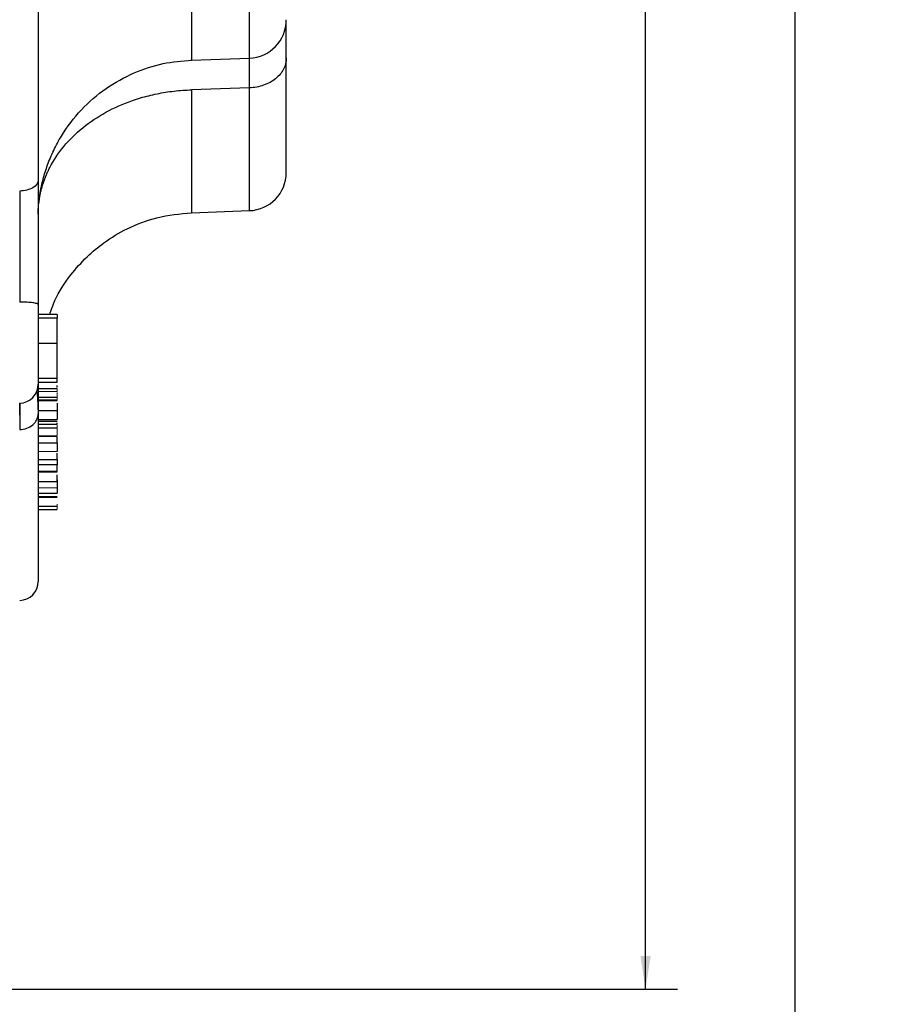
# Model space of a CAD drawing. Header units: inches. Extents: x 0.3 to 34.1, y 0.2 to 21.7.
# Tile 23 of 36: x 25.6 to 29, y 4.9 to 8.8. Entities that reach past the tile are written whole.
import ezdxf

# ---------------------------------------------------------------- set-up
doc = ezdxf.new("R2010")
doc.units = ezdxf.units.IN
doc.header["$MEASUREMENT"] = 0
doc.layers.add('SLD-0', color=7, linetype='Continuous', lineweight=25)
doc.styles.add('SLDTEXTSTYLE0', font='TXT', dxfattribs={"width": 0.75})
doc.dimstyles.new('SLDDIMSTYLE0', dxfattribs={"dimtxt": 0.125, "dimasz": 0.13, "dimexe": 0, "dimexo": 0.0625, "dimgap": 0.03125, "dimtad": 0, "dimtih": 1, "dimtoh": 1, "dimlfac": 0.8, "dimrnd": 1e-09, "dimzin": 12, "dimdsep": 46, "dimtxsty": 'SLDTEXTSTYLE0', "dimsah": 1, "dimcen": 0.09, "dimadec": 0, "dimazin": 3, "dimtfac": 1, "dimtofl": 0, "dimtmove": 0, "dimatfit": 3, "dimfxl": 1, "dimfrac": 2, "dimtolj": 1, "dimtzin": 12, "dimarcsym": 0})
doc.dimstyles.new('SLDDIMSTYLE1', dxfattribs={"dimtxt": 0.125, "dimasz": 0.13, "dimexe": 0, "dimexo": 0.0625, "dimgap": 0.03125, "dimtad": 0, "dimtih": 1, "dimtoh": 1, "dimlfac": 0.8, "dimrnd": 1e-09, "dimzin": 4, "dimdsep": 46, "dimtxsty": 'SLDTEXTSTYLE0', "dimsah": 1, "dimcen": 0.09, "dimadec": 0, "dimazin": 1, "dimtfac": 1, "dimtofl": 0, "dimtmove": 0, "dimatfit": 3, "dimfxl": 1, "dimfrac": 2, "dimtolj": 1, "dimtzin": 12, "dimarcsym": 0})

# ---------------------------------------------------------------- blocks, each defined once
blk = doc.blocks.new('_D_10')
at = {"layer": 'SLD-0'}
for p, q in [((22.4969, 14.1187), (28.1765, 14.1187)), ((28.0515, 14.1187), (28.0515, 11.4402)), ((27.7975, 11.4148), (27.7594, 11.4148)), ((27.7594, 11.4148), (27.7594, 11.2163)), ((28.3055, 11.4148), (28.3436, 11.4148)), ((28.3436, 11.4148), (28.3436, 11.2163)), ((27.7594, 11.2163), (27.7975, 11.2163)), ((28.3436, 11.2163), (28.3055, 11.2163)), ((28.0515, 4.9879), (28.0515, 11.0293)), ((25.5469, 4.9879), (28.1765, 4.9879))]:
    blk.add_line(p, q, dxfattribs=at)
for points in [[(28.0515, 14.1187), (28.0315, 13.9887), (28.0715, 13.9887)], [(28.0515, 4.9879), (28.0715, 5.1179), (28.0315, 5.1179)]]:
    blk.add_solid(points, dxfattribs=at)
at = {"layer": 'SLD-0', "char_height": 0.125, "attachment_point": 1, "style": 'SLDTEXTSTYLE0'}
for s, insert in [('185.54', (27.7975, 11.3775)), ('7.30', (27.8899, 11.1904))]:
    blk.add_mtext(s, dxfattribs=dict(at, insert=insert))
blk = doc.blocks.new('_D_11')
at = {"layer": 'SLD-0'}
for p, q in [((22.4969, 14.1187), (28.7646, 14.1187)), ((28.6396, 14.1187), (28.6396, 9.3794)), ((28.3856, 9.354), (28.3475, 9.354)), ((28.3475, 9.354), (28.3475, 9.1555)), ((28.8935, 9.354), (28.9316, 9.354)), ((28.9316, 9.354), (28.9316, 9.1555)), ((28.3475, 9.1555), (28.3856, 9.1555)), ((28.9316, 9.1555), (28.8935, 9.1555)), ((28.6396, 3.4379), (28.6396, 8.9685)), ((21.7156, 3.4379), (28.7646, 3.4379))]:
    blk.add_line(p, q, dxfattribs=at)
for points in [[(28.6396, 14.1187), (28.6196, 13.9887), (28.6596, 13.9887)], [(28.6396, 3.4379), (28.6596, 3.5679), (28.6196, 3.5679)]]:
    blk.add_solid(points, dxfattribs=at)
at = {"layer": 'SLD-0', "char_height": 0.125, "attachment_point": 1, "style": 'SLDTEXTSTYLE0'}
for s, insert in [('217.03', (28.3856, 9.3167)), ('8.54', (28.4779, 9.1296))]:
    blk.add_mtext(s, dxfattribs=dict(at, insert=insert))

msp = doc.modelspace()

# ---------------------------------------------------------------- linework, layer by layer
at = {"color": 8, "linetype": 'Continuous', "lineweight": 25}
for p, q in [((26.4952, 8.6486), (26.4952, 9.4413)), ((26.2682, 8.5237), (26.2682, 8.0407)), ((26.4952, 8.0487), (26.4952, 8.5316))]:
    msp.add_line(p, q, dxfattribs=at)
at = {"color": 7, "linetype": 'Continuous', "lineweight": 25}
for p, q in [((26.268, 8.6407), (26.4952, 8.6486)), ((26.4952, 8.5316), (26.2682, 8.5237)), ((25.669, 8.081), (25.67, 8.096)), ((26.2682, 8.0407), (26.4952, 8.0487)), ((25.665, 7.6799), (25.665, 7.3668)), ((25.74, 7.64), (25.665, 7.64)), ((25.74, 7.6255), (25.665, 7.6255)), ((25.74, 7.5283), (25.74, 7.6255)), ((25.665, 7.5283), (25.74, 7.5283)), ((25.665, 7.3903), (25.74, 7.3903)), ((25.665, 7.3744), (25.74, 7.3744)), ((25.74, 7.353), (25.74, 7.3611)), ((25.74, 7.3478), (25.665, 7.3478)), ((25.74, 7.3136), (25.665, 7.3136)), ((25.665, 7.3029), (25.74, 7.3029)), ((25.665, 7.2626), (25.74, 7.2626)), ((25.665, 7.2275), (25.74, 7.2275)), ((25.665, 7.2207), (25.74, 7.2207)), ((25.74, 7.2074), (25.665, 7.2074)), ((25.74, 7.2101), (25.74, 7.2141)), ((25.665, 7.195), (25.74, 7.195)), ((25.665, 7.1631), (25.74, 7.1631)), ((25.665, 7.1626), (25.74, 7.1626)), ((25.665, 7.1364), (25.74, 7.1364)), ((25.74, 7.1364), (25.74, 7.1596)), ((25.74, 7.0706), (25.74, 7.0953)), ((25.665, 7.0706), (25.74, 7.0706)), ((25.74, 7.0488), (25.665, 7.0488)), ((25.74, 7.0229), (25.665, 7.0229)), ((25.665, 6.9844), (25.74, 6.9844)), ((25.665, 6.9381), (25.74, 6.9381)), ((25.665, 6.925), (25.74, 6.925)), ((25.665, 6.9238), (25.74, 6.9238)), ((25.74, 6.8851), (25.665, 6.8851)), ((25.665, 6.8739), (25.74, 6.8739))]:
    msp.add_line(p, q, dxfattribs=at)
at = {"color": 144, "linetype": 'Continuous', "lineweight": 18}
for p, q in [((25.665, 7.3375), (25.74, 7.3375)), ((25.74, 7.3046), (25.665, 7.3046)), ((25.74, 7.3136), (25.74, 7.3077)), ((25.665, 7.102), (25.74, 7.102)), ((25.74, 7.0204), (25.665, 7.0204)), ((25.665, 6.9594), (25.74, 6.9594)), ((25.665, 6.9207), (25.74, 6.9207))]:
    msp.add_line(p, q, dxfattribs=at)
at = {"color": 7, "linetype": 'Continuous', "lineweight": 25}
for centre, radius in [((26.49, 8.7985), 0.15), ((26.49, 8.1986), 0.15), ((25.59, 7.3668), 0.075), ((25.59, 6.5911), 0.075)]:
    msp.add_arc(centre, radius, 272, 0, dxfattribs=at)
for points, knots in [([(25.665, 12.3686), (25.665, 12.3572), (25.665, 12.3346), (25.665, 12.3003), (25.665, 12.2658), (25.665, 12.2311), (25.665, 12.1961), (25.665, 12.1609), (25.665, 12.1255), (25.665, 12.0898), (25.665, 12.0539), (25.665, 12.0177), (25.665, 11.9813), (25.665, 11.9447), (25.665, 11.8376), (25.665, 11.6563), (25.665, 11.3932), (25.665, 11.1214), (25.665, 10.8412), (25.665, 10.5564), (25.665, 10.2687), (25.665, 9.9809), (25.665, 9.6961), (25.665, 9.4159), (25.665, 9.1442), (25.665, 8.881), (25.665, 8.689), (25.665, 8.5611), (25.665, 8.4937), (25.665, 8.427), (25.665, 8.3612), (25.665, 8.2962), (25.665, 8.2319), (25.665, 8.1898), (25.665, 8.1687)], [0, 0, 0, 0, 0.0092393, 0.0184723, 0.0277, 0.0369236, 0.0461443, 0.0553632, 0.0645816, 0.0738006, 0.0830212, 0.0922448, 0.1014724, 0.1107053, 0.1199445, 0.1820216, 0.2441099, 0.3076878, 0.3712773, 0.4356331, 0.5000007, 0.5643565, 0.6287242, 0.6923019, 0.7558916, 0.8179684, 0.880057, 0.8972075, 0.9143403, 0.9314629, 0.9485827, 0.9657072, 0.9828438, 1, 1, 1, 1]), ([(26.64, 8.6489), (26.64, 8.6812), (26.64, 8.7436), (26.64, 8.7753), (26.64, 8.7907)], [0, 0, 0, 0, 0.5169313, 1, 1, 1, 1]), ([(25.665, 8.0344), (25.6654, 8.0472), (25.6661, 8.0719), (25.6722, 8.1172), (25.6831, 8.1692), (25.7011, 8.2285), (25.7255, 8.2868), (25.766, 8.3614), (25.8313, 8.4474), (25.9291, 8.5321), (26.0387, 8.5927), (26.153, 8.6306), (26.2305, 8.6374), (26.2682, 8.6407)], [0, 0, 0, 0, 0.079113, 0.153787, 0.220528, 0.28058, 0.34025, 0.4021, 0.528324, 0.652943, 0.774186, 0.890338, 1, 1, 1, 1]), ([(26.64, 8.6489), (26.64, 8.6339), (26.6363, 8.6189), (26.6219, 8.591), (26.6112, 8.5782), (26.5846, 8.5566), (26.5685, 8.5478), (26.5335, 8.5356), (26.5144, 8.5322), (26.4952, 8.5316)], [0, 0, 0, 0, 0.25, 0.25, 0.5, 0.5, 0.75, 0.75, 1, 1, 1, 1]), ([(26.4952, 8.5316), (26.4953, 8.5499), (26.4955, 8.5839), (26.4957, 8.6244), (26.4957, 8.6401), (26.4957, 8.6488)], [0, 0, 0, 0, 0.342081, 0.637532, 1, 1, 1, 1]), ([(26.64, 8.1986), (26.64, 8.1986), (26.64, 8.1987), (26.64, 8.2001), (26.64, 8.2029), (26.64, 8.2076), (26.64, 8.2156), (26.64, 8.2292), (26.64, 8.2466), (26.64, 8.2746), (26.64, 8.3097), (26.64, 8.3515), (26.64, 8.3972), (26.64, 8.4614), (26.64, 8.5249), (26.64, 8.5715), (26.64, 8.5975), (26.64, 8.6255), (26.64, 8.6426), (26.64, 8.6489)], [0, 0, 0, 0, 0.0203, 0.064876, 0.10028, 0.129625, 0.194426, 0.259225, 0.323127, 0.386906, 0.514538, 0.576581, 0.638512, 0.76244, 0.88121, 0.899292, 0.940559, 0.977881, 1, 1, 1, 1]), ([(25.665, 8.0344), (25.665, 8.0393), (25.6652, 8.0491), (25.666, 8.0637), (25.6674, 8.0782), (25.6693, 8.0925), (25.6718, 8.1068), (25.6748, 8.121), (25.6783, 8.1351), (25.6823, 8.1491), (25.6869, 8.1631), (25.692, 8.1769), (25.6976, 8.1907), (25.7037, 8.2043), (25.7226, 8.2425), (25.7626, 8.3027), (25.8376, 8.3766), (25.9293, 8.4379), (26.0093, 8.4734), (26.0673, 8.4921), (26.0996, 8.5009), (26.1323, 8.5084), (26.1655, 8.5144), (26.1993, 8.519), (26.2335, 8.5223), (26.2566, 8.5232), (26.2682, 8.5237)], [0, 0, 0, 0, 0.019536, 0.038963, 0.058287, 0.077527, 0.096705, 0.115844, 0.134964, 0.154084, 0.173219, 0.192383, 0.211591, 0.230856, 0.250192, 0.37508, 0.500011, 0.624934, 0.74983, 0.78558, 0.821152, 0.856639, 0.892144, 0.927798, 0.963686, 1, 1, 1, 1]), ([(25.665, 8.1687), (25.665, 8.1637), (25.665, 8.1536), (25.665, 8.1381), (25.665, 8.1224), (25.665, 8.1064), (25.665, 8.0901), (25.665, 8.0737), (25.665, 8.0431), (25.665, 7.9974), (25.665, 7.9357), (25.665, 7.8724), (25.665, 7.819), (25.665, 7.7761), (25.665, 7.744), (25.665, 7.7118), (25.665, 7.6905), (25.665, 7.6799)], [0, 0, 0, 0, 0.035675, 0.071324, 0.106972, 0.142644, 0.178364, 0.214157, 0.250048, 0.374994, 0.500045, 0.624895, 0.74997, 0.812525, 0.87496, 0.937407, 1, 1, 1, 1]), ([(25.5926, 8.1259), (25.5927, 8.0815), (25.5928, 8.0325), (25.5928, 7.9351), (25.5928, 7.8874), (25.5928, 7.808), (25.5927, 7.7772), (25.5927, 7.7274), (25.5926, 7.7083), (25.5926, 7.6894)], [-1.040161, -1.040161, -1.040161, -1.040161, -0.910141, -0.910141, -0.702109, -0.702109, -0.369257, -0.369257, 0, 0, 0, 0]), ([(25.7105, 7.64), (25.7167, 7.6587), (25.7355, 7.715), (25.7872, 7.7914), (25.8534, 7.8666), (25.9277, 7.9285), (26.0189, 7.983), (26.135, 8.0276), (26.2223, 8.0362), (26.2682, 8.0407)], [0, 0, 0, 0, 0.0810849, 0.243656, 0.3747125, 0.4934458, 0.639908, 0.8110507, 1, 1, 1, 1]), ([(25.665, 7.6799), (25.665, 7.6811), (25.6631, 7.6823), (25.6559, 7.6846), (25.6506, 7.6856), (25.6373, 7.6874), (25.6293, 7.6881), (25.6117, 7.6891), (25.6022, 7.6894), (25.5926, 7.6894)], [0, 0, 0, 0, 0.25, 0.25, 0.5, 0.5, 0.75, 0.75, 1, 1, 1, 1]), ([(25.74, 7.6387), (25.74, 7.639), (25.74, 7.6396), (25.74, 7.6402), (25.74, 7.6405), (25.74, 7.6407), (25.74, 7.6402), (25.74, 7.6388), (25.74, 7.6366), (25.74, 7.6336), (25.74, 7.63), (25.74, 7.627), (25.74, 7.6255)], [0, 0, 0, 0, 0.048705, 0.099747, 0.154145, 0.212744, 0.332736, 0.46179, 0.596535, 0.730545, 0.868684, 1, 1, 1, 1]), ([(25.74, 7.3903), (25.74, 7.3959), (25.74, 7.4048), (25.74, 7.4262), (25.74, 7.4387), (25.74, 7.4652), (25.74, 7.4793), (25.74, 7.506), (25.74, 7.5187), (25.74, 7.5283)], [0, 0, 0, 0, 0.25, 0.25, 0.5, 0.5, 0.75, 0.75, 1, 1, 1, 1]), ([(25.74, 7.4083), (25.74, 7.4102), (25.74, 7.4157), (25.74, 7.421), (25.74, 7.4244)], [0, 0, 0, 0, 0.3507, 1, 1, 1, 1]), ([(25.665, 7.3668), (25.665, 7.3636), (25.665, 7.3553), (25.665, 7.3169), (25.665, 7.272), (25.665, 7.2496)], [0, 0, 0, 0, 0.240998, 0.620469, 1, 1, 1, 1]), ([(25.74, 7.3747), (25.74, 7.3746), (25.74, 7.3741), (25.74, 7.3781), (25.74, 7.3854), (25.74, 7.3903)], [0, 0, 0, 0, 0.039463, 0.357519, 1, 1, 1, 1]), ([(25.6649, 7.2652), (25.6649, 7.2675), (25.6649, 7.2789), (25.6646, 7.295), (25.6638, 7.3131), (25.6623, 7.33), (25.6609, 7.3378), (25.6589, 7.3386), (25.6582, 7.3388)], [0, 0, 0, 0, 0.048308, 0.239323, 0.407748, 0.615308, 0.877894, 1, 1, 1, 1]), ([(25.74, 7.2916), (25.74, 7.2868), (25.74, 7.2766), (25.74, 7.2674), (25.74, 7.2626)], [0, 0, 0, 0, 0.476567, 1, 1, 1, 1]), ([(25.665, 7.2496), (25.665, 7.2417), (25.665, 7.2261), (25.665, 7.2031), (25.665, 7.1805), (25.665, 7.1583), (25.665, 7.1365), (25.665, 7.1151), (25.665, 7.0941), (25.665, 7.0735), (25.665, 7.0533), (25.665, 7.0335), (25.665, 7.0141), (25.665, 6.9951), (25.665, 6.941), (25.665, 6.8591), (25.665, 6.7635), (25.665, 6.6875), (25.665, 6.6454), (25.665, 6.6238), (25.665, 6.6137), (25.665, 6.6054), (25.665, 6.599), (25.665, 6.5945), (25.665, 6.5916), (25.665, 6.5912), (25.665, 6.5911)], [0, 0, 0, 0, 0.018478, 0.036942, 0.055396, 0.073843, 0.092283, 0.11072, 0.129155, 0.147592, 0.166032, 0.184478, 0.202932, 0.221397, 0.239874, 0.364021, 0.48819, 0.615338, 0.742509, 0.779333, 0.816114, 0.852869, 0.889617, 0.926375, 0.963164, 1, 1, 1, 1]), ([(25.74, 7.2626), (25.74, 7.2611), (25.74, 7.258), (25.74, 7.2535), (25.74, 7.2493), (25.74, 7.2452), (25.74, 7.2413), (25.74, 7.2376), (25.74, 7.234), (25.74, 7.2306), (25.74, 7.2286), (25.74, 7.2275)], [0, 0, 0, 0, 0.0986645, 0.1994256, 0.3027733, 0.409162, 0.5190083, 0.6326908, 0.7505513, 0.8728963, 1, 1, 1, 1]), ([(25.74, 7.1364), (25.74, 7.1353), (25.74, 7.1331), (25.74, 7.1296), (25.74, 7.1254), (25.74, 7.1206), (25.74, 7.1155), (25.74, 7.1108), (25.74, 7.1069), (25.74, 7.1037), (25.74, 7.1025), (25.74, 7.102)], [0, 0, 0, 0, 0.085093, 0.173239, 0.265984, 0.399223, 0.535185, 0.664705, 0.786352, 0.899925, 1, 1, 1, 1]), ([(25.74, 7.0706), (25.74, 7.0685), (25.74, 7.0646), (25.74, 7.0592), (25.74, 7.0548), (25.74, 7.0516), (25.74, 7.0496), (25.74, 7.0488)], [0, 0, 0, 0, 0.297161, 0.575642, 0.750791, 0.891896, 1, 1, 1, 1]), ([(25.74, 6.9844), (25.74, 6.9849), (25.74, 6.9858), (25.74, 6.9898), (25.74, 6.9977), (25.74, 7.0055), (25.74, 7.0098)], [0, 0, 0, 0, 0.122233, 0.260853, 0.594361, 1, 1, 1, 1]), ([(25.74, 6.9911), (25.74, 6.99), (25.74, 6.9876), (25.74, 6.984), (25.74, 6.9798), (25.74, 6.9752), (25.74, 6.9705), (25.74, 6.9663), (25.74, 6.9629), (25.74, 6.9604), (25.74, 6.9597), (25.74, 6.9594)], [0, 0, 0, 0, 0.086324, 0.175321, 0.26856, 0.401716, 0.53749, 0.666272, 0.787536, 0.900425, 1, 1, 1, 1]), ([(25.74, 6.9653), (25.74, 6.9647), (25.74, 6.9632), (25.74, 6.9611), (25.74, 6.9588), (25.74, 6.9558), (25.74, 6.952), (25.74, 6.948), (25.74, 6.9443), (25.74, 6.9413), (25.74, 6.939), (25.74, 6.9384), (25.74, 6.9381)], [0, 0, 0, 0, 0.0566332, 0.1156907, 0.1781773, 0.2449432, 0.3746163, 0.512785, 0.6470807, 0.7758954, 0.8962797, 1, 1, 1, 1])]:
    msp.add_open_spline(points, degree=3, knots=knots, dxfattribs=at)
at = {"color": 8, "linetype": 'Continuous', "lineweight": 25}
for points, knots in [([(26.2682, 9.1286), (26.2682, 9.093), (26.2682, 9.0217), (26.2682, 8.9199), (26.2682, 8.8281), (26.2682, 8.7507), (26.2682, 8.6909), (26.2682, 8.6541), (26.2682, 8.6382), (26.2682, 8.6418), (26.2682, 8.6423)], [0, 0, 0, 0, 0.139427, 0.278853, 0.41828, 0.557707, 0.697134, 0.83656, 0.975987, 1, 1, 1, 1]), ([(25.5928, 7.2926), (25.5928, 7.292), (25.5928, 7.2892), (25.5928, 7.2783), (25.5928, 7.2596), (25.5927, 7.2377), (25.5927, 7.2147), (25.5926, 7.1959), (25.5926, 7.188)], [0, 0, 0, 0, 0.062837, 0.280032, 0.498487, 0.650298, 0.853145, 1, 1, 1, 1]), ([(25.5928, 7.2453), (25.5928, 7.2539), (25.5928, 7.2704), (25.5928, 7.2859), (25.5928, 7.2901), (25.5928, 7.2915)], [0, 0, 0, 0, 0.42038, 0.8060476, 1, 1, 1, 1])]:
    msp.add_open_spline(points, degree=3, knots=knots, dxfattribs=at)
at = {"color": 7, "linetype": 'Continuous', "lineweight": 25}
for points in [[(25.665, 8.1687), (25.665, 8.1577), (25.6495, 8.1359), (25.6118, 8.1263), (25.5926, 8.1259)], [(25.5926, 7.188), (25.6118, 7.1886), (25.6495, 7.2024), (25.665, 7.2338), (25.665, 7.2496)], [(25.74, 7.0229), (25.74, 7.0249), (25.74, 7.0407), (25.74, 7.0488)]]:
    msp.add_open_spline(points, degree=3, dxfattribs=at)
at = {"color": 144, "linetype": 'Continuous', "lineweight": 18}
for points, knots in [([(25.74, 7.3375), (25.74, 7.3391), (25.74, 7.3425), (25.74, 7.3455), (25.74, 7.3474), (25.74, 7.3476), (25.74, 7.3476)], [0, 0, 0, 0, 0.276034, 0.5974, 0.940664, 1, 1, 1, 1]), ([(25.74, 7.3341), (25.74, 7.3324), (25.74, 7.3281), (25.74, 7.3209), (25.74, 7.3159), (25.74, 7.3136)], [0, 0, 0, 0, 0.257467, 0.658458, 1, 1, 1, 1]), ([(25.74, 7.3031), (25.74, 7.3027), (25.74, 7.3021), (25.74, 7.3037), (25.74, 7.3046)], [0, 0, 0, 0, 0.5070281, 1, 1, 1, 1]), ([(25.74, 7.195), (25.74, 7.1966), (25.74, 7.2003), (25.74, 7.2039), (25.74, 7.2065), (25.74, 7.207), (25.74, 7.2071)], [0, 0, 0, 0, 0.2597833, 0.5622303, 0.8852858, 1, 1, 1, 1]), ([(25.74, 6.8954), (25.74, 6.8949), (25.74, 6.8939), (25.74, 6.892), (25.74, 6.8899), (25.74, 6.8875), (25.74, 6.8859), (25.74, 6.8851)], [0, 0, 0, 0, 0.226023, 0.430685, 0.621595, 0.808051, 1, 1, 1, 1]), ([(25.74, 6.8851), (25.74, 6.8847), (25.74, 6.8839), (25.74, 6.8827), (25.74, 6.8812), (25.74, 6.8796), (25.74, 6.8778), (25.74, 6.8763), (25.74, 6.875), (25.74, 6.8741), (25.74, 6.874), (25.74, 6.8739)], [0, 0, 0, 0, 0.066291, 0.140162, 0.223584, 0.350757, 0.489134, 0.626591, 0.759615, 0.887209, 1, 1, 1, 1])]:
    msp.add_open_spline(points, degree=3, knots=knots, dxfattribs=at)
msp.add_open_spline([(25.74, 7.195), (25.74, 7.1845), (25.74, 7.1671), (25.74, 7.1631)], degree=3, dxfattribs=at)

# ---------------------------------------------------------------- dimensions: what is measured, and where the dimension line sits
at = {"layer": 'SLD-0'}
for base, p2, dimstyle, picture, middle in [((28.6396, 3.4379), (21.6656, 3.4379), 'SLDDIMSTYLE0', '_D_11', (28.6396, 9.1739)), ((28.0515, 4.9879), (25.4969, 4.9879), 'SLDDIMSTYLE1', '_D_10', (28.0515, 11.2347))]:
    dim = msp.add_linear_dim(base=base, p1=(22.4469, 14.1187), p2=p2, angle=90, dimstyle=dimstyle, dxfattribs=at)
    dim.commit()
    dim.dimension.update_dxf_attribs({"geometry": picture, "text_midpoint": middle, "dimtype": 160})

doc.saveas('drawing.dxf')
